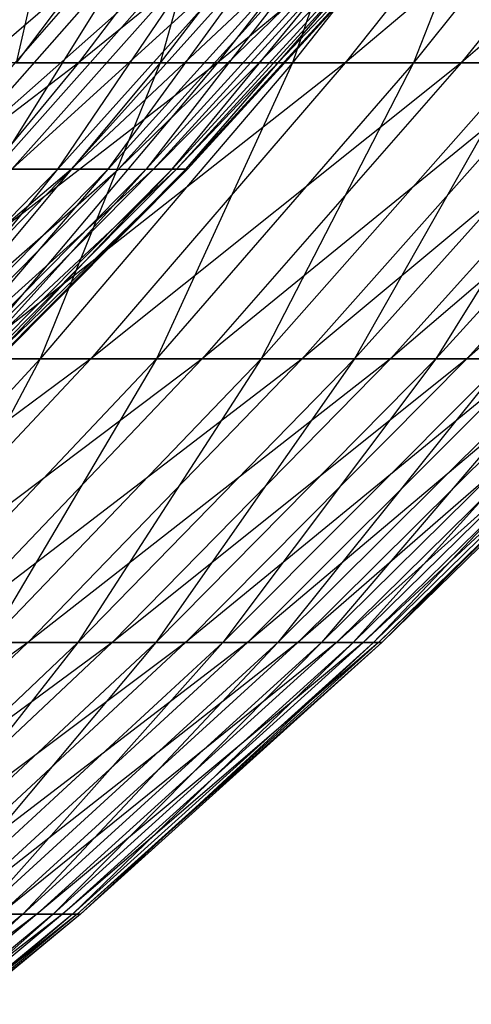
# Model space of a CAD drawing. Extents: x -125 to 125, y -143 to 0.
# Tile 161 of 256: x 38.83 to 41.63, y -128.85 to -122.75. Entities that reach past the tile are written whole.
import ezdxf

# ---------------------------------------------------------------- set-up
doc = ezdxf.new("R2010")
doc.units = 0
doc.header["$LTSCALE"] = 25.4
doc.layers.get('0').update_dxf_attribs({"linetype": 'CONTINUOUS'})

# ---------------------------------------------------------------- blocks, each defined once
blk = doc.blocks.new('NL2500027000_STL_3')
at = {"color": 0}
for p, q in [((40.2379, -121.1187, 22.7697), (38.8088, -123.0214, 21.961)), ((40.2379, -121.1187, 22.7697), (38.8088, -123.0214, 21.961)), ((39.2422, -121.1187, 24.4458), (38.8088, -123.0214, 21.961)), ((39.2422, -121.1187, 24.4458), (38.8088, -123.0214, 21.961)), ((40.6378, -121.1187, -22.048), (39.1945, -123.0214, -21.2649)), ((40.6378, -121.1187, -22.048), (39.1945, -123.0214, -21.2649)), ((41.5312, -121.1187, -20.3153), (39.1945, -123.0214, -21.2649)), ((41.5312, -121.1187, -20.3153), (39.1945, -123.0214, -21.2649)), ((41.162, -121.1187, 21.0532), (39.7001, -123.0214, 20.3054)), ((41.162, -121.1187, 21.0532), (39.7001, -123.0214, 20.3054)), ((40.2379, -121.1187, 22.7697), (39.7001, -123.0214, 20.3054)), ((40.2379, -121.1187, 22.7697), (39.7001, -123.0214, 20.3054)), ((41.5312, -121.1187, -20.3153), (40.0561, -123.0214, -19.5937)), ((41.5312, -121.1187, -20.3153), (40.0561, -123.0214, -19.5937)), ((42.3507, -121.1187, -18.5464), (40.0561, -123.0214, -19.5937)), ((42.3507, -121.1187, -18.5464), (40.0561, -123.0214, -19.5937)), ((42.013, -121.1187, 19.2992), (40.5208, -123.0214, 18.6138)), ((42.013, -121.1187, 19.2992), (40.5208, -123.0214, 18.6138)), ((41.162, -121.1187, 21.0532), (40.5208, -123.0214, 18.6138)), ((41.162, -121.1187, 21.0532), (40.5208, -123.0214, 18.6138)), ((42.3507, -121.1187, -18.5464), (40.8465, -123.0214, -17.8877)), ((42.3507, -121.1187, -18.5464), (40.8465, -123.0214, -17.8877)), ((43.0949, -121.1187, -16.7446), (40.8465, -123.0214, -17.8877)), ((43.0949, -121.1187, -16.7446), (40.8465, -123.0214, -17.8877)), ((42.7892, -121.1187, 17.511), (41.2694, -123.0214, 16.889)), ((42.7892, -121.1187, 17.511), (41.2694, -123.0214, 16.889)), ((42.013, -121.1187, 19.2992), (41.2694, -123.0214, 16.889)), ((42.013, -121.1187, 19.2992), (41.2694, -123.0214, 16.889)), ((43.0949, -121.1187, -16.7446), (41.5643, -123.0214, -16.1498)), ((43.0949, -121.1187, -16.7446), (41.5643, -123.0214, -16.1498)), ((43.7625, -121.1187, -14.913), (41.5643, -123.0214, -16.1498)), ((43.7625, -121.1187, -14.913), (41.5643, -123.0214, -16.1498)), ((37.8255, -123.6793, -12.6184), (39.9589, -121.8387, -11.4192)), ((37.8255, -123.6793, -12.6184), (39.9589, -121.8387, -11.4192)), ((39.8365, -121.8387, 11.8391), (38.2224, -123.6793, 11.3594)), ((39.8365, -121.8387, 11.8391), (38.2224, -123.6793, 11.3594)), ((38.3399, -123.6793, -10.9565), (39.9589, -121.8387, -11.4192)), ((38.3399, -123.6793, -10.9565), (39.9589, -121.8387, -11.4192)), ((38.3399, -123.6793, -10.9565), (40.419, -121.8387, -9.6653)), ((38.3399, -123.6793, -10.9565), (40.419, -121.8387, -9.6653)), ((40.315, -121.8387, 10.0902), (38.6815, -123.6793, 9.6814)), ((38.6815, -123.6793, 9.6814), (39.8365, -121.8387, 11.8391)), ((40.315, -121.8387, 10.0902), (38.6815, -123.6793, 9.6814)), ((38.6815, -123.6793, 9.6814), (39.8365, -121.8387, 11.8391)), ((38.7813, -123.6793, -9.2737), (40.419, -121.8387, -9.6653)), ((38.7813, -123.6793, -9.2737), (40.419, -121.8387, -9.6653)), ((38.7813, -123.6793, -9.2737), (40.8021, -121.8387, -7.893)), ((38.7813, -123.6793, -9.2737), (40.8021, -121.8387, -7.893)), ((40.7168, -121.8387, 8.3221), (39.067, -123.6793, 7.9849)), ((39.067, -123.6793, 7.9849), (40.315, -121.8387, 10.0902)), ((40.7168, -121.8387, 8.3221), (39.067, -123.6793, 7.9849)), ((39.067, -123.6793, 7.9849), (40.315, -121.8387, 10.0902)), ((39.1489, -123.6793, -7.5732), (40.8021, -121.8387, -7.893)), ((39.1489, -123.6793, -7.5732), (40.8021, -121.8387, -7.893)), ((39.1489, -123.6793, -7.5732), (41.1076, -121.8387, -6.1058)), ((39.1489, -123.6793, -7.5732), (41.1076, -121.8387, -6.1058)), ((39.3781, -123.6793, 6.2732), (41.041, -121.8387, 6.5381)), ((39.3781, -123.6793, 6.2732), (41.041, -121.8387, 6.5381)), ((39.3781, -123.6793, 6.2732), (40.7168, -121.8387, 8.3221)), ((39.3781, -123.6793, 6.2732), (40.7168, -121.8387, 8.3221)), ((39.442, -123.6793, -5.8584), (41.1076, -121.8387, -6.1058)), ((39.442, -123.6793, -5.8584), (41.1076, -121.8387, -6.1058)), ((39.442, -123.6793, -5.8584), (41.3348, -121.8387, -4.3069)), ((39.442, -123.6793, -5.8584), (41.3348, -121.8387, -4.3069)), ((41.041, -121.8387, 6.5381), (39.6143, -123.6793, 4.5496)), ((41.2872, -121.8387, 4.7417), (39.6143, -123.6793, 4.5496)), ((41.041, -121.8387, 6.5381), (39.6143, -123.6793, 4.5496)), ((41.2872, -121.8387, 4.7417), (39.6143, -123.6793, 4.5496)), ((39.66, -123.6793, -4.1324), (41.3348, -121.8387, -4.3069)), ((39.66, -123.6793, -4.1324), (41.3348, -121.8387, -4.3069)), ((39.66, -123.6793, -4.1324), (41.4833, -121.8387, -2.4998)), ((39.66, -123.6793, -4.1324), (41.4833, -121.8387, -2.4998)), ((41.4547, -121.8387, 2.9363), (39.775, -123.6793, 2.8173)), ((39.775, -123.6793, 2.8173), (41.2872, -121.8387, 4.7417)), ((41.4547, -121.8387, 2.9363), (39.775, -123.6793, 2.8173)), ((39.775, -123.6793, 2.8173), (41.2872, -121.8387, 4.7417)), ((41.4833, -121.8387, -2.4998), (39.8025, -123.6793, -2.3985)), ((39.8025, -123.6793, -2.3985), (41.5528, -121.8387, -0.6879)), ((39.8025, -123.6793, -2.3985), (41.5528, -121.8387, -0.6879)), ((41.4833, -121.8387, -2.4998), (39.8025, -123.6793, -2.3985)), ((41.5433, -121.8387, 1.1252), (39.8601, -123.6793, 1.0796)), ((39.8601, -123.6793, 1.0796), (41.4547, -121.8387, 2.9363)), ((41.5433, -121.8387, 1.1252), (39.8601, -123.6793, 1.0796)), ((39.8601, -123.6793, 1.0796), (41.4547, -121.8387, 2.9363)), ((41.5528, -121.8387, -0.6879), (39.8692, -123.6793, -0.66)), ((39.8692, -123.6793, -0.66), (41.5433, -121.8387, 1.1252)), ((41.5528, -121.8387, -0.6879), (39.8692, -123.6793, -0.66)), ((39.8692, -123.6793, -0.66), (41.5433, -121.8387, 1.1252)), ((39.1945, -123.0214, -21.2649), (36.787, -124.8536, -22.0149)), ((39.1945, -123.0214, -21.2649), (36.787, -124.8536, -22.0149)), ((39.1945, -123.0214, -21.2649), (37.6824, -124.8536, -20.4445)), ((39.1945, -123.0214, -21.2649), (37.6824, -124.8536, -20.4445)), ((40.0561, -123.0214, -19.5937), (37.6824, -124.8536, -20.4445)), ((40.0561, -123.0214, -19.5937), (37.6824, -124.8536, -20.4445)), ((39.7001, -123.0214, 20.3054), (38.1684, -124.8536, 19.5221)), ((39.7001, -123.0214, 20.3054), (38.1684, -124.8536, 19.5221)), ((39.1945, -123.0214, -21.2649), (38.2632, -123.0214, -22.8983)), ((39.1945, -123.0214, -21.2649), (38.2632, -123.0214, -22.8983)), ((40.0561, -123.0214, -19.5937), (38.5107, -124.8536, -18.8378)), ((40.0561, -123.0214, -19.5937), (38.5107, -124.8536, -18.8378)), ((40.8465, -123.0214, -17.8877), (38.5107, -124.8536, -18.8378)), ((40.8465, -123.0214, -17.8877), (38.5107, -124.8536, -18.8378)), ((38.8088, -123.0214, 21.961), (39.7001, -123.0214, 20.3054)), ((38.8088, -123.0214, 21.961), (39.7001, -123.0214, 20.3054)), ((40.5208, -123.0214, 18.6138), (38.9575, -124.8536, 17.8957)), ((40.5208, -123.0214, 18.6138), (38.9575, -124.8536, 17.8957)), ((39.7001, -123.0214, 20.3054), (38.9575, -124.8536, 17.8957)), ((39.7001, -123.0214, 20.3054), (38.9575, -124.8536, 17.8957)), ((40.0561, -123.0214, -19.5937), (39.1945, -123.0214, -21.2649)), ((40.0561, -123.0214, -19.5937), (39.1945, -123.0214, -21.2649)), ((40.8465, -123.0214, -17.8877), (39.2706, -124.8536, -17.1976)), ((40.8465, -123.0214, -17.8877), (39.2706, -124.8536, -17.1976)), ((41.5643, -123.0214, -16.1498), (39.2706, -124.8536, -17.1976)), ((41.5643, -123.0214, -16.1498), (39.2706, -124.8536, -17.1976)), ((41.2694, -123.0214, 16.889), (39.6773, -124.8536, 16.2374)), ((41.2694, -123.0214, 16.889), (39.6773, -124.8536, 16.2374)), ((40.5208, -123.0214, 18.6138), (39.6773, -124.8536, 16.2374)), ((40.5208, -123.0214, 18.6138), (39.6773, -124.8536, 16.2374)), ((39.7001, -123.0214, 20.3054), (40.5208, -123.0214, 18.6138)), ((39.7001, -123.0214, 20.3054), (40.5208, -123.0214, 18.6138)), ((41.5643, -123.0214, -16.1498), (39.9607, -124.8536, -15.5268)), ((41.5643, -123.0214, -16.1498), (39.9607, -124.8536, -15.5268)), ((42.2081, -123.0214, -14.3833), (39.9607, -124.8536, -15.5268)), ((42.2081, -123.0214, -14.3833), (39.9607, -124.8536, -15.5268)), ((40.8465, -123.0214, -17.8877), (40.0561, -123.0214, -19.5937)), ((40.8465, -123.0214, -17.8877), (40.0561, -123.0214, -19.5937)), ((41.9447, -123.0214, 15.1342), (40.3265, -124.8536, 14.5503)), ((41.9447, -123.0214, 15.1342), (40.3265, -124.8536, 14.5503)), ((41.2694, -123.0214, 16.889), (40.3265, -124.8536, 14.5503)), ((41.2694, -123.0214, 16.889), (40.3265, -124.8536, 14.5503)), ((40.5208, -123.0214, 18.6138), (41.2694, -123.0214, 16.889)), ((40.5208, -123.0214, 18.6138), (41.2694, -123.0214, 16.889)), ((42.2081, -123.0214, -14.3833), (40.5797, -124.8536, -13.8284)), ((42.2081, -123.0214, -14.3833), (40.5797, -124.8536, -13.8284)), ((42.777, -123.0214, -12.5912), (40.5797, -124.8536, -13.8284)), ((42.777, -123.0214, -12.5912), (40.5797, -124.8536, -13.8284)), ((41.5643, -123.0214, -16.1498), (40.8465, -123.0214, -17.8877)), ((41.5643, -123.0214, -16.1498), (40.8465, -123.0214, -17.8877)), ((42.5455, -123.0214, 13.3525), (40.904, -124.8536, 12.8374)), ((42.5455, -123.0214, 13.3525), (40.904, -124.8536, 12.8374)), ((41.9447, -123.0214, 15.1342), (40.904, -124.8536, 12.8374)), ((41.9447, -123.0214, 15.1342), (40.904, -124.8536, 12.8374)), ((42.777, -123.0214, -12.5912), (41.1266, -124.8536, -12.1054)), ((42.777, -123.0214, -12.5912), (41.1266, -124.8536, -12.1054)), ((43.2697, -123.0214, -10.7766), (41.1266, -124.8536, -12.1054)), ((43.2697, -123.0214, -10.7766), (41.1266, -124.8536, -12.1054)), ((41.2694, -123.0214, 16.889), (41.9447, -123.0214, 15.1342)), ((41.2694, -123.0214, 16.889), (41.9447, -123.0214, 15.1342)), ((43.0705, -123.0214, 11.5471), (41.4089, -124.8536, 11.1016)), ((43.0705, -123.0214, 11.5471), (41.4089, -124.8536, 11.1016)), ((42.5455, -123.0214, 13.3525), (41.4089, -124.8536, 11.1016)), ((42.5455, -123.0214, 13.3525), (41.4089, -124.8536, 11.1016)), ((42.2081, -123.0214, -14.3833), (41.5643, -123.0214, -16.1498)), ((42.2081, -123.0214, -14.3833), (41.5643, -123.0214, -16.1498)), ((43.2697, -123.0214, -10.7766), (41.6004, -124.8536, -10.3609)), ((43.2697, -123.0214, -10.7766), (41.6004, -124.8536, -10.3609)), ((43.6856, -123.0214, -8.9429), (41.6004, -124.8536, -10.3609)), ((43.6856, -123.0214, -8.9429), (41.6004, -124.8536, -10.3609)), ((37.0694, -125.4471, -8.8643), (39.1489, -123.6793, -7.5732)), ((37.0694, -125.4471, -8.8643), (39.1489, -123.6793, -7.5732)), ((39.067, -123.6793, 7.9849), (37.3425, -125.4471, 7.6324)), ((39.067, -123.6793, 7.9849), (37.3425, -125.4471, 7.6324)), ((37.4208, -125.4471, -7.2389), (39.1489, -123.6793, -7.5732)), ((37.4208, -125.4471, -7.2389), (39.1489, -123.6793, -7.5732)), ((37.4208, -125.4471, -7.2389), (39.442, -123.6793, -5.8584)), ((37.4208, -125.4471, -7.2389), (39.442, -123.6793, -5.8584)), ((39.3781, -123.6793, 6.2732), (37.6399, -125.4471, 5.9963)), ((37.6399, -125.4471, 5.9963), (39.067, -123.6793, 7.9849)), ((39.3781, -123.6793, 6.2732), (37.6399, -125.4471, 5.9963)), ((37.6399, -125.4471, 5.9963), (39.067, -123.6793, 7.9849)), ((37.7009, -125.4471, -5.5998), (39.442, -123.6793, -5.8584)), ((37.7009, -125.4471, -5.5998), (39.442, -123.6793, -5.8584)), ((37.7009, -125.4471, -5.5998), (39.66, -123.6793, -4.1324)), ((37.7009, -125.4471, -5.5998), (39.66, -123.6793, -4.1324)), ((37.8656, -125.4471, 4.3487), (39.6143, -123.6793, 4.5496)), ((37.8656, -125.4471, 4.3487), (39.6143, -123.6793, 4.5496)), ((37.8656, -125.4471, 4.3487), (39.3781, -123.6793, 6.2732)), ((37.8656, -125.4471, 4.3487), (39.3781, -123.6793, 6.2732)), ((37.9093, -125.4471, -3.95), (39.66, -123.6793, -4.1324)), ((37.9093, -125.4471, -3.95), (39.66, -123.6793, -4.1324)), ((37.9093, -125.4471, -3.95), (39.8025, -123.6793, -2.3985)), ((37.9093, -125.4471, -3.95), (39.8025, -123.6793, -2.3985)), ((39.6143, -123.6793, 4.5496), (38.0193, -125.4471, 2.6929)), ((39.775, -123.6793, 2.8173), (38.0193, -125.4471, 2.6929)), ((39.6143, -123.6793, 4.5496), (38.0193, -125.4471, 2.6929)), ((39.775, -123.6793, 2.8173), (38.0193, -125.4471, 2.6929)), ((39.8025, -123.6793, -2.3985), (38.0455, -125.4471, -2.2926)), ((38.0455, -125.4471, -2.2926), (39.8692, -123.6793, -0.66)), ((38.0455, -125.4471, -2.2926), (39.8692, -123.6793, -0.66)), ((39.8025, -123.6793, -2.3985), (38.0455, -125.4471, -2.2926)), ((39.8601, -123.6793, 1.0796), (38.1005, -125.4471, 1.032)), ((38.1005, -125.4471, 1.032), (39.775, -123.6793, 2.8173)), ((39.8601, -123.6793, 1.0796), (38.1005, -125.4471, 1.032)), ((38.1005, -125.4471, 1.032), (39.775, -123.6793, 2.8173)), ((39.8692, -123.6793, -0.66), (38.1093, -125.4471, -0.6309)), ((38.1093, -125.4471, -0.6309), (39.8601, -123.6793, 1.0796)), ((39.8692, -123.6793, -0.66), (38.1093, -125.4471, -0.6309)), ((38.1093, -125.4471, -0.6309), (39.8601, -123.6793, 1.0796)), ((39.067, -123.6793, 7.9849), (38.6815, -123.6793, 9.6814)), ((39.067, -123.6793, 7.9849), (38.6815, -123.6793, 9.6814)), ((38.7813, -123.6793, -9.2737), (39.1489, -123.6793, -7.5732)), ((38.7813, -123.6793, -9.2737), (39.1489, -123.6793, -7.5732)), ((39.3781, -123.6793, 6.2732), (39.067, -123.6793, 7.9849)), ((39.3781, -123.6793, 6.2732), (39.067, -123.6793, 7.9849)), ((39.1489, -123.6793, -7.5732), (39.442, -123.6793, -5.8584)), ((39.1489, -123.6793, -7.5732), (39.442, -123.6793, -5.8584)), ((39.3781, -123.6793, 6.2732), (39.6143, -123.6793, 4.5496)), ((39.3781, -123.6793, 6.2732), (39.6143, -123.6793, 4.5496)), ((39.442, -123.6793, -5.8584), (39.66, -123.6793, -4.1324)), ((39.442, -123.6793, -5.8584), (39.66, -123.6793, -4.1324)), ((39.775, -123.6793, 2.8173), (39.6143, -123.6793, 4.5496)), ((39.775, -123.6793, 2.8173), (39.6143, -123.6793, 4.5496)), ((39.66, -123.6793, -4.1324), (39.8025, -123.6793, -2.3985)), ((39.66, -123.6793, -4.1324), (39.8025, -123.6793, -2.3985)), ((39.8601, -123.6793, 1.0796), (39.775, -123.6793, 2.8173)), ((39.8601, -123.6793, 1.0796), (39.775, -123.6793, 2.8173)), ((39.8025, -123.6793, -2.3985), (39.8692, -123.6793, -0.66)), ((39.8025, -123.6793, -2.3985), (39.8692, -123.6793, -0.66)), ((39.8692, -123.6793, -0.66), (39.8601, -123.6793, 1.0796)), ((39.8692, -123.6793, -0.66), (39.8601, -123.6793, 1.0796)), ((39.2706, -124.8536, -17.1976), (36.8978, -126.6122, -18.0488)), ((39.2706, -124.8536, -17.1976), (36.8978, -126.6122, -18.0488)), ((38.9575, -124.8536, 17.8957), (37.3258, -126.6122, 17.1461)), ((38.9575, -124.8536, 17.8957), (37.3258, -126.6122, 17.1461)), ((39.2706, -124.8536, -17.1976), (37.6259, -126.6122, -16.4773)), ((39.2706, -124.8536, -17.1976), (37.6259, -126.6122, -16.4773)), ((39.9607, -124.8536, -15.5268), (37.6259, -126.6122, -16.4773)), ((39.9607, -124.8536, -15.5268), (37.6259, -126.6122, -16.4773)), ((39.6773, -124.8536, 16.2374), (38.0155, -126.6122, 15.5574)), ((39.6773, -124.8536, 16.2374), (38.0155, -126.6122, 15.5574)), ((38.9575, -124.8536, 17.8957), (38.0155, -126.6122, 15.5574)), ((38.9575, -124.8536, 17.8957), (38.0155, -126.6122, 15.5574)), ((38.1684, -124.8536, 19.5221), (38.9575, -124.8536, 17.8957)), ((38.1684, -124.8536, 19.5221), (38.9575, -124.8536, 17.8957)), ((39.9607, -124.8536, -15.5268), (38.287, -126.6122, -14.8765)), ((39.9607, -124.8536, -15.5268), (38.287, -126.6122, -14.8765)), ((40.5797, -124.8536, -13.8284), (38.287, -126.6122, -14.8765)), ((40.5797, -124.8536, -13.8284), (38.287, -126.6122, -14.8765)), ((39.2706, -124.8536, -17.1976), (38.5107, -124.8536, -18.8378)), ((39.2706, -124.8536, -17.1976), (38.5107, -124.8536, -18.8378)), ((40.3265, -124.8536, 14.5503), (38.6375, -126.6122, 13.9409)), ((40.3265, -124.8536, 14.5503), (38.6375, -126.6122, 13.9409)), ((39.6773, -124.8536, 16.2374), (38.6375, -126.6122, 13.9409)), ((39.6773, -124.8536, 16.2374), (38.6375, -126.6122, 13.9409)), ((40.5797, -124.8536, -13.8284), (38.8801, -126.6122, -13.2492)), ((40.5797, -124.8536, -13.8284), (38.8801, -126.6122, -13.2492)), ((41.1266, -124.8536, -12.1054), (38.8801, -126.6122, -13.2492)), ((41.1266, -124.8536, -12.1054), (38.8801, -126.6122, -13.2492)), ((38.9575, -124.8536, 17.8957), (39.6773, -124.8536, 16.2374)), ((38.9575, -124.8536, 17.8957), (39.6773, -124.8536, 16.2374)), ((40.904, -124.8536, 12.8374), (39.1909, -126.6122, 12.2997)), ((40.904, -124.8536, 12.8374), (39.1909, -126.6122, 12.2997)), ((40.3265, -124.8536, 14.5503), (39.1909, -126.6122, 12.2997)), ((40.3265, -124.8536, 14.5503), (39.1909, -126.6122, 12.2997)), ((39.9607, -124.8536, -15.5268), (39.2706, -124.8536, -17.1976)), ((39.9607, -124.8536, -15.5268), (39.2706, -124.8536, -17.1976)), ((41.1266, -124.8536, -12.1054), (39.4041, -126.6122, -11.5984)), ((41.1266, -124.8536, -12.1054), (39.4041, -126.6122, -11.5984)), ((41.6004, -124.8536, -10.3609), (39.4041, -126.6122, -11.5984)), ((41.6004, -124.8536, -10.3609), (39.4041, -126.6122, -11.5984)), ((41.4089, -124.8536, 11.1016), (39.6745, -126.6122, 10.6366)), ((41.4089, -124.8536, 11.1016), (39.6745, -126.6122, 10.6366)), ((40.904, -124.8536, 12.8374), (39.6745, -126.6122, 10.6366)), ((40.904, -124.8536, 12.8374), (39.6745, -126.6122, 10.6366)), ((39.6773, -124.8536, 16.2374), (40.3265, -124.8536, 14.5503)), ((39.6773, -124.8536, 16.2374), (40.3265, -124.8536, 14.5503)), ((41.6004, -124.8536, -10.3609), (39.858, -126.6122, -9.9269)), ((41.6004, -124.8536, -10.3609), (39.858, -126.6122, -9.9269)), ((42.0002, -124.8536, -8.5979), (39.858, -126.6122, -9.9269)), ((42.0002, -124.8536, -8.5979), (39.858, -126.6122, -9.9269)), ((40.5797, -124.8536, -13.8284), (39.9607, -124.8536, -15.5268)), ((40.5797, -124.8536, -13.8284), (39.9607, -124.8536, -15.5268)), ((41.8401, -124.8536, 9.3461), (40.0877, -126.6122, 8.9546)), ((41.8401, -124.8536, 9.3461), (40.0877, -126.6122, 8.9546)), ((41.4089, -124.8536, 11.1016), (40.0877, -126.6122, 8.9546)), ((41.4089, -124.8536, 11.1016), (40.0877, -126.6122, 8.9546)), ((42.0002, -124.8536, -8.5979), (40.2411, -126.6122, -8.2378)), ((42.0002, -124.8536, -8.5979), (40.2411, -126.6122, -8.2378)), ((42.3253, -124.8536, -6.8197), (40.2411, -126.6122, -8.2378)), ((42.3253, -124.8536, -6.8197), (40.2411, -126.6122, -8.2378)), ((40.3265, -124.8536, 14.5503), (40.904, -124.8536, 12.8374)), ((40.3265, -124.8536, 14.5503), (40.904, -124.8536, 12.8374)), ((42.1969, -124.8536, 7.5739), (40.4295, -126.6122, 7.2567)), ((42.1969, -124.8536, 7.5739), (40.4295, -126.6122, 7.2567)), ((41.8401, -124.8536, 9.3461), (40.4295, -126.6122, 7.2567)), ((41.8401, -124.8536, 9.3461), (40.4295, -126.6122, 7.2567)), ((42.3253, -124.8536, -6.8197), (40.5526, -126.6122, -6.5341)), ((42.3253, -124.8536, -6.8197), (40.5526, -126.6122, -6.5341)), ((42.5752, -124.8536, -5.0294), (40.5526, -126.6122, -6.5341)), ((42.5752, -124.8536, -5.0294), (40.5526, -126.6122, -6.5341)), ((41.1266, -124.8536, -12.1054), (40.5797, -124.8536, -13.8284)), ((41.1266, -124.8536, -12.1054), (40.5797, -124.8536, -13.8284)), ((42.4786, -124.8536, 5.7883), (40.6995, -126.6122, 5.5459)), ((42.4786, -124.8536, 5.7883), (40.6995, -126.6122, 5.5459)), ((42.1969, -124.8536, 7.5739), (40.6995, -126.6122, 5.5459)), ((42.1969, -124.8536, 7.5739), (40.6995, -126.6122, 5.5459)), ((42.5752, -124.8536, -5.0294), (40.792, -126.6122, -4.8187)), ((42.5752, -124.8536, -5.0294), (40.792, -126.6122, -4.8187)), ((42.7493, -124.8536, -3.2301), (40.792, -126.6122, -4.8187)), ((42.7493, -124.8536, -3.2301), (40.792, -126.6122, -4.8187)), ((42.6849, -124.8536, 3.9924), (40.8971, -126.6122, 3.8252)), ((42.6849, -124.8536, 3.9924), (40.8971, -126.6122, 3.8252)), ((42.4786, -124.8536, 5.7883), (40.8971, -126.6122, 3.8252)), ((42.4786, -124.8536, 5.7883), (40.8971, -126.6122, 3.8252)), ((40.904, -124.8536, 12.8374), (41.4089, -124.8536, 11.1016)), ((40.904, -124.8536, 12.8374), (41.4089, -124.8536, 11.1016)), ((42.7493, -124.8536, -3.2301), (40.9589, -126.6122, -3.0948)), ((42.7493, -124.8536, -3.2301), (40.9589, -126.6122, -3.0948)), ((42.8475, -124.8536, -1.425), (40.9589, -126.6122, -3.0948)), ((42.8475, -124.8536, -1.425), (40.9589, -126.6122, -3.0948)), ((42.8153, -124.8536, 2.1894), (41.022, -126.6122, 2.0977)), ((42.8153, -124.8536, 2.1894), (41.022, -126.6122, 2.0977)), ((42.6849, -124.8536, 3.9924), (41.022, -126.6122, 2.0977)), ((42.6849, -124.8536, 3.9924), (41.022, -126.6122, 2.0977)), ((42.8475, -124.8536, -1.425), (41.0529, -126.6122, -1.3653)), ((42.8475, -124.8536, -1.425), (41.0529, -126.6122, -1.3653)), ((42.8695, -124.8536, 0.3825), (41.0529, -126.6122, -1.3653)), ((42.8695, -124.8536, 0.3825), (41.0529, -126.6122, -1.3653)), ((42.8695, -124.8536, 0.3825), (41.074, -126.6122, 0.3665)), ((42.8695, -124.8536, 0.3825), (41.074, -126.6122, 0.3665)), ((42.8153, -124.8536, 2.1894), (41.074, -126.6122, 0.3665)), ((42.8153, -124.8536, 2.1894), (41.074, -126.6122, 0.3665)), ((41.6004, -124.8536, -10.3609), (41.1266, -124.8536, -12.1054)), ((41.6004, -124.8536, -10.3609), (41.1266, -124.8536, -12.1054)), ((41.4089, -124.8536, 11.1016), (41.8401, -124.8536, 9.3461)), ((41.4089, -124.8536, 11.1016), (41.8401, -124.8536, 9.3461)), ((42.0002, -124.8536, -8.5979), (41.6004, -124.8536, -10.3609)), ((42.0002, -124.8536, -8.5979), (41.6004, -124.8536, -10.3609)), ((38.8801, -126.6122, -13.2492), (36.5462, -128.294, -14.2001)), ((38.8801, -126.6122, -13.2492), (36.5462, -128.294, -14.2001)), ((38.8801, -126.6122, -13.2492), (37.1123, -128.294, -12.6468)), ((38.8801, -126.6122, -13.2492), (37.1123, -128.294, -12.6468)), ((39.4041, -126.6122, -11.5984), (37.1123, -128.294, -12.6468)), ((39.4041, -126.6122, -11.5984), (37.1123, -128.294, -12.6468)), ((39.1909, -126.6122, 12.2997), (37.4089, -128.294, 11.7405)), ((39.1909, -126.6122, 12.2997), (37.4089, -128.294, 11.7405)), ((39.4041, -126.6122, -11.5984), (37.6125, -128.294, -11.071)), ((39.4041, -126.6122, -11.5984), (37.6125, -128.294, -11.071)), ((39.858, -126.6122, -9.9269), (37.6125, -128.294, -11.071)), ((39.858, -126.6122, -9.9269), (37.6125, -128.294, -11.071)), ((39.6745, -126.6122, 10.6366), (37.8706, -128.294, 10.153)), ((39.6745, -126.6122, 10.6366), (37.8706, -128.294, 10.153)), ((39.1909, -126.6122, 12.2997), (37.8706, -128.294, 10.153)), ((39.1909, -126.6122, 12.2997), (37.8706, -128.294, 10.153)), ((39.858, -126.6122, -9.9269), (38.0458, -128.294, -9.4756)), ((39.858, -126.6122, -9.9269), (38.0458, -128.294, -9.4756)), ((40.2411, -126.6122, -8.2378), (38.0458, -128.294, -9.4756)), ((40.2411, -126.6122, -8.2378), (38.0458, -128.294, -9.4756)), ((40.0877, -126.6122, 8.9546), (38.2649, -128.294, 8.5475)), ((40.0877, -126.6122, 8.9546), (38.2649, -128.294, 8.5475)), ((39.6745, -126.6122, 10.6366), (38.2649, -128.294, 8.5475)), ((39.6745, -126.6122, 10.6366), (38.2649, -128.294, 8.5475)), ((38.8801, -126.6122, -13.2492), (38.287, -126.6122, -14.8765)), ((38.8801, -126.6122, -13.2492), (38.287, -126.6122, -14.8765)), ((40.2411, -126.6122, -8.2378), (38.4114, -128.294, -7.8633)), ((40.2411, -126.6122, -8.2378), (38.4114, -128.294, -7.8633)), ((40.5526, -126.6122, -6.5341), (38.4114, -128.294, -7.8633)), ((40.5526, -126.6122, -6.5341), (38.4114, -128.294, -7.8633)), ((40.4295, -126.6122, 7.2567), (38.5913, -128.294, 6.9268)), ((40.4295, -126.6122, 7.2567), (38.5913, -128.294, 6.9268)), ((40.0877, -126.6122, 8.9546), (38.5913, -128.294, 6.9268)), ((40.0877, -126.6122, 8.9546), (38.5913, -128.294, 6.9268)), ((38.6375, -126.6122, 13.9409), (39.1909, -126.6122, 12.2997)), ((38.6375, -126.6122, 13.9409), (39.1909, -126.6122, 12.2997)), ((40.5526, -126.6122, -6.5341), (38.7087, -128.294, -6.237)), ((40.5526, -126.6122, -6.5341), (38.7087, -128.294, -6.237)), ((40.792, -126.6122, -4.8187), (38.7087, -128.294, -6.237)), ((40.792, -126.6122, -4.8187), (38.7087, -128.294, -6.237)), ((40.6995, -126.6122, 5.5459), (38.849, -128.294, 5.2937)), ((40.6995, -126.6122, 5.5459), (38.849, -128.294, 5.2937)), ((40.4295, -126.6122, 7.2567), (38.849, -128.294, 5.2937)), ((40.4295, -126.6122, 7.2567), (38.849, -128.294, 5.2937)), ((39.4041, -126.6122, -11.5984), (38.8801, -126.6122, -13.2492)), ((39.4041, -126.6122, -11.5984), (38.8801, -126.6122, -13.2492)), ((40.792, -126.6122, -4.8187), (38.9372, -128.294, -4.5996)), ((40.792, -126.6122, -4.8187), (38.9372, -128.294, -4.5996)), ((40.9589, -126.6122, -3.0948), (38.9372, -128.294, -4.5996)), ((40.9589, -126.6122, -3.0948), (38.9372, -128.294, -4.5996)), ((40.8971, -126.6122, 3.8252), (39.0376, -128.294, 3.6513)), ((40.8971, -126.6122, 3.8252), (39.0376, -128.294, 3.6513)), ((40.6995, -126.6122, 5.5459), (39.0376, -128.294, 3.6513)), ((40.6995, -126.6122, 5.5459), (39.0376, -128.294, 3.6513)), ((40.9589, -126.6122, -3.0948), (39.0965, -128.294, -2.9541)), ((40.9589, -126.6122, -3.0948), (39.0965, -128.294, -2.9541)), ((41.0529, -126.6122, -1.3653), (39.0965, -128.294, -2.9541)), ((41.0529, -126.6122, -1.3653), (39.0965, -128.294, -2.9541)), ((41.022, -126.6122, 2.0977), (39.1568, -128.294, 2.0024)), ((41.022, -126.6122, 2.0977), (39.1568, -128.294, 2.0024)), ((40.8971, -126.6122, 3.8252), (39.1568, -128.294, 2.0024)), ((40.8971, -126.6122, 3.8252), (39.1568, -128.294, 2.0024)), ((41.0529, -126.6122, -1.3653), (39.1863, -128.294, -1.3033)), ((41.0529, -126.6122, -1.3653), (39.1863, -128.294, -1.3033)), ((41.074, -126.6122, 0.3665), (39.1863, -128.294, -1.3033)), ((41.074, -126.6122, 0.3665), (39.1863, -128.294, -1.3033)), ((39.1909, -126.6122, 12.2997), (39.6745, -126.6122, 10.6366)), ((39.1909, -126.6122, 12.2997), (39.6745, -126.6122, 10.6366)), ((41.074, -126.6122, 0.3665), (39.2064, -128.294, 0.3499)), ((41.074, -126.6122, 0.3665), (39.2064, -128.294, 0.3499)), ((41.022, -126.6122, 2.0977), (39.2064, -128.294, 0.3499)), ((41.022, -126.6122, 2.0977), (39.2064, -128.294, 0.3499)), ((39.858, -126.6122, -9.9269), (39.4041, -126.6122, -11.5984)), ((39.858, -126.6122, -9.9269), (39.4041, -126.6122, -11.5984)), ((39.6745, -126.6122, 10.6366), (40.0877, -126.6122, 8.9546)), ((39.6745, -126.6122, 10.6366), (40.0877, -126.6122, 8.9546)), ((40.2411, -126.6122, -8.2378), (39.858, -126.6122, -9.9269)), ((40.2411, -126.6122, -8.2378), (39.858, -126.6122, -9.9269)), ((40.0877, -126.6122, 8.9546), (40.4295, -126.6122, 7.2567)), ((40.0877, -126.6122, 8.9546), (40.4295, -126.6122, 7.2567)), ((40.5526, -126.6122, -6.5341), (40.2411, -126.6122, -8.2378)), ((40.5526, -126.6122, -6.5341), (40.2411, -126.6122, -8.2378)), ((40.4295, -126.6122, 7.2567), (40.6995, -126.6122, 5.5459)), ((40.4295, -126.6122, 7.2567), (40.6995, -126.6122, 5.5459)), ((40.792, -126.6122, -4.8187), (40.5526, -126.6122, -6.5341)), ((40.792, -126.6122, -4.8187), (40.5526, -126.6122, -6.5341)), ((40.6995, -126.6122, 5.5459), (40.8971, -126.6122, 3.8252)), ((40.6995, -126.6122, 5.5459), (40.8971, -126.6122, 3.8252)), ((40.9589, -126.6122, -3.0948), (40.792, -126.6122, -4.8187)), ((40.9589, -126.6122, -3.0948), (40.792, -126.6122, -4.8187)), ((40.8971, -126.6122, 3.8252), (41.022, -126.6122, 2.0977)), ((40.8971, -126.6122, 3.8252), (41.022, -126.6122, 2.0977)), ((41.0529, -126.6122, -1.3653), (40.9589, -126.6122, -3.0948)), ((41.0529, -126.6122, -1.3653), (40.9589, -126.6122, -3.0948)), ((41.022, -126.6122, 2.0977), (41.074, -126.6122, 0.3665)), ((41.022, -126.6122, 2.0977), (41.074, -126.6122, 0.3665)), ((41.074, -126.6122, 0.3665), (41.0529, -126.6122, -1.3653)), ((41.074, -126.6122, 0.3665), (41.0529, -126.6122, -1.3653)), ((38.9372, -128.294, -4.5996), (36.7969, -129.8962, -5.9289)), ((38.9372, -128.294, -4.5996), (36.7969, -129.8962, -5.9289)), ((38.849, -128.294, 5.2937), (36.9303, -129.8962, 5.0323)), ((38.849, -128.294, 5.2937), (36.9303, -129.8962, 5.0323)), ((38.9372, -128.294, -4.5996), (37.0142, -129.8962, -4.3724)), ((38.9372, -128.294, -4.5996), (37.0142, -129.8962, -4.3724)), ((39.0965, -128.294, -2.9541), (37.0142, -129.8962, -4.3724)), ((39.0965, -128.294, -2.9541), (37.0142, -129.8962, -4.3724)), ((39.0376, -128.294, 3.6513), (37.1096, -129.8962, 3.471)), ((39.0376, -128.294, 3.6513), (37.1096, -129.8962, 3.471)), ((38.849, -128.294, 5.2937), (37.1096, -129.8962, 3.471)), ((38.849, -128.294, 5.2937), (37.1096, -129.8962, 3.471)), ((39.0965, -128.294, -2.9541), (37.1656, -129.8962, -2.8082)), ((39.0965, -128.294, -2.9541), (37.1656, -129.8962, -2.8082)), ((39.1863, -128.294, -1.3033), (37.1656, -129.8962, -2.8082)), ((39.1863, -128.294, -1.3033), (37.1656, -129.8962, -2.8082)), ((39.1568, -128.294, 2.0024), (37.2229, -129.8962, 1.9035)), ((39.1568, -128.294, 2.0024), (37.2229, -129.8962, 1.9035)), ((39.0376, -128.294, 3.6513), (37.2229, -129.8962, 1.9035)), ((39.0376, -128.294, 3.6513), (37.2229, -129.8962, 1.9035)), ((39.1863, -128.294, -1.3033), (37.2509, -129.8962, -1.2389)), ((39.1863, -128.294, -1.3033), (37.2509, -129.8962, -1.2389)), ((39.2064, -128.294, 0.3499), (37.2509, -129.8962, -1.2389)), ((39.2064, -128.294, 0.3499), (37.2509, -129.8962, -1.2389)), ((39.2064, -128.294, 0.3499), (37.2701, -129.8962, 0.3326)), ((39.2064, -128.294, 0.3499), (37.2701, -129.8962, 0.3326)), ((39.1568, -128.294, 2.0024), (37.2701, -129.8962, 0.3326)), ((39.1568, -128.294, 2.0024), (37.2701, -129.8962, 0.3326)), ((38.5913, -128.294, 6.9268), (38.849, -128.294, 5.2937)), ((38.5913, -128.294, 6.9268), (38.849, -128.294, 5.2937)), ((38.9372, -128.294, -4.5996), (38.7087, -128.294, -6.237)), ((38.9372, -128.294, -4.5996), (38.7087, -128.294, -6.237)), ((38.849, -128.294, 5.2937), (39.0376, -128.294, 3.6513)), ((38.849, -128.294, 5.2937), (39.0376, -128.294, 3.6513)), ((39.0965, -128.294, -2.9541), (38.9372, -128.294, -4.5996)), ((39.0965, -128.294, -2.9541), (38.9372, -128.294, -4.5996)), ((39.0376, -128.294, 3.6513), (39.1568, -128.294, 2.0024)), ((39.0376, -128.294, 3.6513), (39.1568, -128.294, 2.0024)), ((39.1863, -128.294, -1.3033), (39.0965, -128.294, -2.9541)), ((39.1863, -128.294, -1.3033), (39.0965, -128.294, -2.9541)), ((39.1568, -128.294, 2.0024), (39.2064, -128.294, 0.3499)), ((39.1568, -128.294, 2.0024), (39.2064, -128.294, 0.3499)), ((39.2064, -128.294, 0.3499), (39.1863, -128.294, -1.3033)), ((39.2064, -128.294, 0.3499), (39.1863, -128.294, -1.3033))]:
    blk.add_line(p, q, dxfattribs=at)

msp = doc.modelspace()

# ---------------------------------------------------------------- block references
at = {"color": 253}
msp.add_blockref('NL2500027000_STL_3', (0, 0), dxfattribs=at)

doc.saveas('drawing.dxf')
